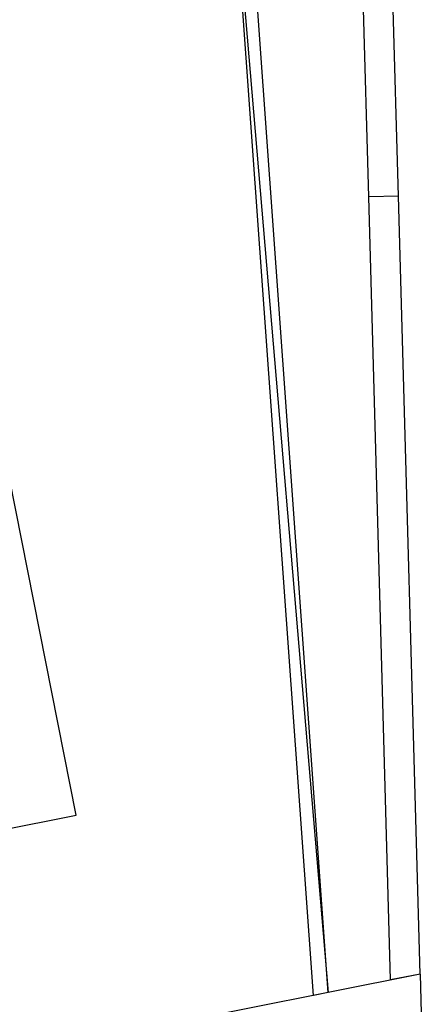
# Model space of a CAD drawing. Header units: millimetres. Extents: x -391 to 65307, y -49674 to 2290.
# Tile 17 of 21: x 19208 to 21911, y -38845 to -32225. Entities that reach past the tile are written whole.
import ezdxf

# ---------------------------------------------------------------- set-up
doc = ezdxf.new("R2010")
doc.units = ezdxf.units.MM
doc.header["$LTSCALE"] = 200
doc.header["$MEASUREMENT"] = 0
for name, color, linetype in [('furniture', 8, 'CONTINUOUS'), ('IMPORTED_BG', 8, 'CONTINUOUS'), ('orlando', 8, 'CONTINUOUS')]:
    doc.layers.add(name, color=color, linetype=linetype)

msp = doc.modelspace()

# ---------------------------------------------------------------- linework, layer by layer
at = {"layer": 'furniture'}
msp.add_line((20625.3, -30988.5), (21283.6, -38764.9), dxfattribs=at)
at = {"layer": 'IMPORTED_BG', "linetype": 'Continuous'}
for p, q in [((21184.8, -38784.6), (20625.3, -30988.5)), ((21283.6, -38764.9), (20725.3, -30984.2)), ((21557.6, -33416.9), (21492.3, -31076.6)), ((21757.6, -33411.4), (21692, -31062.3)), ((21757.6, -33411.4), (21557.7, -33416.9)), ((21757.6, -33411.4), (21557.7, -33416.9)), ((21704.6, -38681.2), (21557.7, -33416.9)), ((21903.6, -38641.6), (21757.6, -33411.4)), ((21903.6, -38641.6), (19103.4, -39198.5)), ((21903.6, -38641.6), (21704.6, -38681.2)), ((21903.6, -38641.6), (21911, -38905.3)), ((21283.6, -38764.9), (21184.8, -38784.6))]:
    msp.add_line(p, q, dxfattribs=at)
at = {"layer": 'orlando'}
for p, q in [((19589.4, -37572.5), (18516.7, -32178.1, -1219)), ((8800.7, -39718), (19589.4, -37572.5))]:
    msp.add_line(p, q, dxfattribs=at)

doc.saveas('drawing.dxf')
